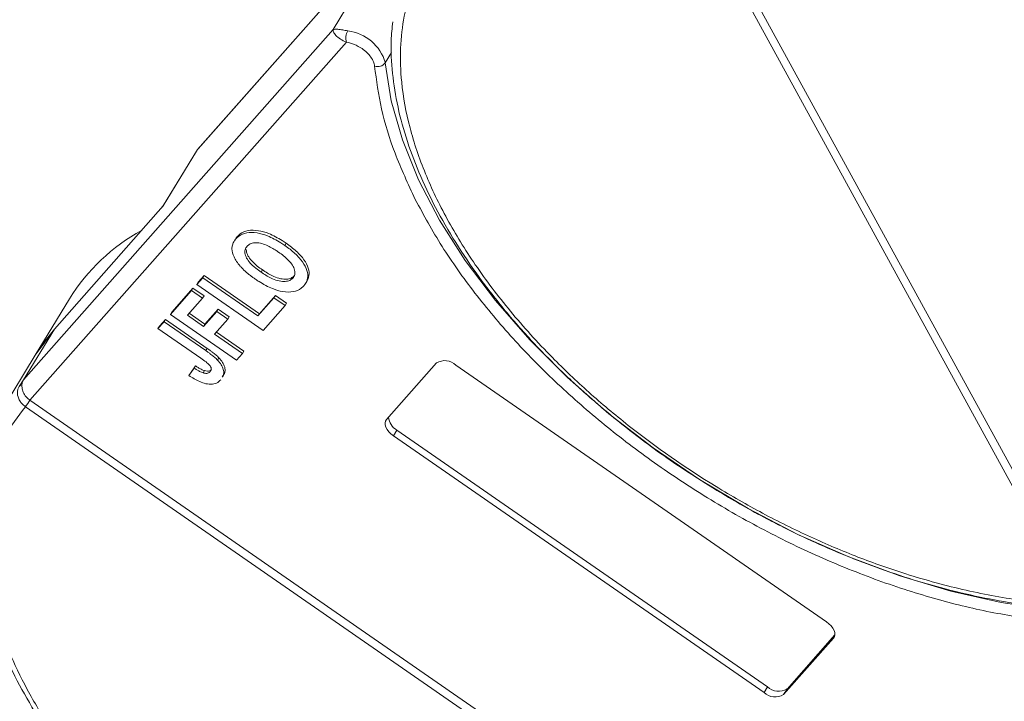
# Model space of a CAD drawing. Header units: millimetres. Extents: x -765 to 710, y 139 to 1172.
# Tile 46 of 76: x 13 to 67, y 1016 to 1053. Entities that reach past the tile are written whole.
import ezdxf

# ---------------------------------------------------------------- set-up
doc = ezdxf.new("R2010")
doc.units = ezdxf.units.MM

msp = doc.modelspace()

# ---------------------------------------------------------------- linework, layer by layer
at = {"color": 7, "linetype": 'Continuous', "lineweight": 15}
for p, q in [((22.67, 1046.073), (39.521, 1065.147)), ((39.552, 1065.189), (22.701, 1046.115)), ((48.534, 1062.452), (70.95, 1021.479)), ((70.567, 1021.27), (48.152, 1062.243)), ((31.729, 1055.372), (30.048, 1052.61)), ((30.048, 1052.61), (13.197, 1033.536)), ((13.545, 1032.423), (30.776, 1051.927)), ((32.893, 1050.802), (33.238, 1051.369)), ((22.608, 1045.989), (20.768, 1042.965)), ((20.803, 1043.004), (22.67, 1046.073)), ((22.608, 1045.989), (22.67, 1046.073)), ((22.67, 1046.073), (22.701, 1046.115)), ((14.878, 1036.298), (20.803, 1043.004)), ((24.643, 1041.051), (24.635, 1041.038)), ((24.71, 1041.161), (24.681, 1041.113)), ((24.836, 1041.342), (24.761, 1041.219)), ((27.498, 1040.973), (27.423, 1040.85)), ((26.13, 1039.4), (26.205, 1039.523)), ((22.631, 1038.723), (22.958, 1039.093)), ((22.706, 1038.846), (22.631, 1038.723)), ((22.706, 1038.846), (23.033, 1039.216)), ((23.033, 1039.216), (22.958, 1039.093)), ((22.958, 1039.093), (25.961, 1037.012)), ((23.033, 1039.216), (26.035, 1037.135)), ((27.935, 1039.201), (27.861, 1039.078)), ((28.621, 1038.916), (28.695, 1039.039)), ((21.193, 1037.096), (22.348, 1038.403)), ((21.267, 1037.218), (22.422, 1038.526)), ((22.422, 1038.526), (22.348, 1038.403)), ((22.348, 1038.403), (22.948, 1037.987)), ((22.422, 1038.526), (23.023, 1038.109)), ((26.234, 1036.225), (22.631, 1038.723)), ((15.704, 1037.955), (13.836, 1034.886)), ((22.948, 1037.987), (22.12, 1037.049)), ((23.023, 1038.109), (22.948, 1037.987)), ((25.961, 1037.012), (26.832, 1037.998)), ((26.035, 1037.135), (26.907, 1038.121)), ((26.907, 1038.121), (26.832, 1037.998)), ((26.832, 1037.998), (27.433, 1037.582)), ((26.907, 1038.121), (27.507, 1037.705)), ((22.998, 1036.441), (23.717, 1037.255)), ((23.073, 1036.563), (23.792, 1037.377)), ((23.792, 1037.377), (23.717, 1037.255)), ((23.717, 1037.255), (24.318, 1036.838)), ((23.792, 1037.377), (24.392, 1036.961)), ((27.433, 1037.582), (26.234, 1036.225)), ((27.433, 1037.582), (27.507, 1037.705)), ((20.517, 1036.331), (20.844, 1036.701)), ((20.592, 1036.454), (20.919, 1036.824)), ((20.919, 1036.824), (20.844, 1036.701)), ((20.844, 1036.701), (23.116, 1035.126)), ((20.919, 1036.824), (23.19, 1035.249)), ((21.267, 1037.218), (21.193, 1037.096)), ((24.796, 1034.598), (21.193, 1037.096)), ((22.12, 1037.049), (22.998, 1036.441)), ((22.216, 1037.157), (23.073, 1036.563)), ((24.318, 1036.838), (23.598, 1036.024)), ((24.392, 1036.961), (24.318, 1036.838)), ((26.035, 1037.135), (25.961, 1037.012)), ((13.197, 1033.536), (14.878, 1036.298)), ((13.836, 1034.886), (14.878, 1036.298)), ((20.592, 1036.454), (20.517, 1036.331)), ((22.849, 1034.714), (20.517, 1036.331)), ((23.073, 1036.563), (22.998, 1036.441)), ((23.598, 1036.024), (25.123, 1034.968)), ((23.694, 1036.133), (25.198, 1035.09)), ((23.19, 1035.249), (23.116, 1035.126)), ((25.123, 1034.968), (25.198, 1035.09)), ((13.836, 1034.886), (12.025, 1031.909)), ((23.838, 1034.732), (23.764, 1034.609)), ((25.123, 1034.968), (24.796, 1034.598)), ((22.484, 1034.172), (22.203, 1033.77)), ((22.278, 1033.893), (22.558, 1034.295)), ((22.558, 1034.295), (22.484, 1034.172)), ((23.051, 1034.034), (22.976, 1033.912)), ((32.955, 1031.375), (35.674, 1034.453)), ((36.735, 1034.338), (56.913, 1020.35)), ((12.988, 1033.231), (13.197, 1033.536)), ((22.278, 1033.893), (22.203, 1033.77)), ((24.032, 1033.678), (24.107, 1033.801)), ((13.546, 1032.422), (60.386, 999.95)), ((13.296, 1032.072), (13.294, 1032.074)), ((60.136, 999.6), (13.296, 1032.072)), ((33.522, 1030.798), (33.336, 1030.491)), ((33.522, 1030.798), (53.701, 1016.809)), ((53.514, 1016.502), (33.336, 1030.491)), ((54.761, 1016.694), (57.369, 1019.646)), ((57.348, 1019.554), (57.294, 1019.465)), ((57.294, 1019.465), (54.575, 1016.387)), ((53.701, 1016.809), (53.514, 1016.502)), ((54.761, 1016.694), (54.575, 1016.387))]:
    msp.add_line(p, q, dxfattribs=at)
at = {"color": 7, "linetype": 'Continuous', "lineweight": 15, "flags": 128}
for points in [[(69.082, 1021.011), (66.416, 1021.406), (63.682, 1022.022), (60.908, 1022.852), (58.124, 1023.887), (55.359, 1025.117), (52.642, 1026.527), (50.002, 1028.104), (47.467, 1029.831), (45.064, 1031.689), (42.818, 1033.659), (40.752, 1035.719), (38.889, 1037.849), (37.248, 1040.026), (35.847, 1042.226), (34.7, 1044.427), (33.82, 1046.606), (33.216, 1048.738), (32.893, 1050.802)], [(13.836, 1034.886), (14.298, 1035.577), (14.878, 1036.298)], [(33.336, 1030.491), (33.201, 1030.596), (33.086, 1030.711), (32.992, 1030.833), (32.926, 1030.957), (32.887, 1031.077), (32.88, 1031.19), (32.902, 1031.29), (32.955, 1031.375)], [(56.913, 1020.35), (57.047, 1020.245), (57.163, 1020.129), (57.256, 1020.007), (57.323, 1019.884), (57.362, 1019.763), (57.369, 1019.651), (57.347, 1019.55), (57.294, 1019.465)]]:
    msp.add_lwpolyline(points, dxfattribs=at)
at = {"color": 7, "linetype": 'Continuous', "lineweight": 15}
for centre, radius, start, end in [((31.538, 1052.149), 0.794, 150.2121, 196.251), ((30.555, 1050.127), 2.434, 16.0927, 83.058), ((32.477, 1051.112), 0.519, 251.1487, 323.3562), ((24.772, 1032.317), 10.678, 118.8028, 148.1304), ((36.129, 1033.7), 0.88, 46.5281, 121.1139), ((12.957, 1032.974), 0.258, 54.61, 83.1615), ((11.014, 1033.974), 2.969, 320.1892, 328.4863), ((11.06, 1033.934), 2.91, 320.2234, 328.6895), ((33.959, 1031.58), 0.896, 185.0002, 240.8046), ((54.12, 1017.141), 0.88, 226.5281, 301.1139), ((54.306, 1017.448), 0.88, 226.5281, 301.1139)]:
    msp.add_arc(centre, radius, start, end, dxfattribs=at)
for points, knots in [([(70.567, 1021.27), (69.604, 1021.33), (67.647, 1021.451), (64.5, 1022.03), (61.468, 1022.85), (58.624, 1023.852), (56.016, 1024.957), (53.425, 1026.242), (50.038, 1028.182), (46.841, 1030.412), (43.948, 1032.844), (41.771, 1034.918), (39.667, 1037.242), (37.755, 1039.775), (36.209, 1042.288), (35.009, 1044.793), (34.164, 1047.301), (33.746, 1049.586), (33.68, 1051.612), (33.884, 1053.377), (34.352, 1055.036), (35.334, 1057.074), (36.826, 1058.799), (38.766, 1060.15), (40.571, 1061.046), (42.772, 1061.746), (45.357, 1062.193), (47.229, 1062.226), (48.152, 1062.243)], [0, 0, 0, 0, 0.038862, 0.078912, 0.1200677, 0.1522272, 0.1843815, 0.2172151, 0.2500433, 0.3156185, 0.347778, 0.3799323, 0.4210926, 0.4611415, 0.5, 0.5388632, 0.578912, 0.6200677, 0.6522272, 0.6843815, 0.7172151, 0.7500433, 0.8156185, 0.847778, 0.8799323, 0.9210926, 0.9611404, 1, 1, 1, 1]), ([(33.301, 1053.027), (33.264, 1052.69), (33.164, 1051.787), (33.255, 1050.234), (33.545, 1048.396), (34.064, 1046.513), (34.791, 1044.606), (35.721, 1042.689), (36.842, 1040.778), (38.141, 1038.891), (39.602, 1037.046), (41.202, 1035.264), (42.903, 1033.576), (44.644, 1032.024), (46.245, 1030.729), (47.729, 1029.624), (49.23, 1028.577), (50.333, 1027.887), (50.943, 1027.506)], [0, 0, 0, 0, 0.04157, 0.111425, 0.181343, 0.251234, 0.321027, 0.390661, 0.460062, 0.529153, 0.597797, 0.665722, 0.732344, 0.796145, 0.855223, 0.897404, 0.943271, 1, 1, 1, 1]), ([(30.048, 1052.61), (30.119, 1052.627), (30.228, 1052.653), (30.541, 1052.596), (30.753, 1052.56), (30.849, 1052.544)], [0, 0, 0, 0, 0.4984129, 0.772928, 1, 1, 1, 1]), ([(30.776, 1051.927), (30.661, 1051.979), (30.418, 1052.089), (30.182, 1052.298), (30.047, 1052.487), (30.048, 1052.569), (30.048, 1052.61)], [0, 0, 0, 0, 0.23435, 0.498195, 0.748869, 1, 1, 1, 1]), ([(32.309, 1050.621), (32.294, 1050.699), (32.265, 1050.858), (32.115, 1051.115), (31.902, 1051.364), (31.717, 1051.505), (31.626, 1051.574)], [0, 0, 0, 0, 0.2455128, 0.5, 0.7544872, 1, 1, 1, 1]), ([(34.526, 1043.359), (34.134, 1044.202), (33.36, 1045.869), (32.618, 1048.31), (32.412, 1049.851), (32.309, 1050.621)], [0, 0, 0, 0, 0.3386059, 0.6692921, 1, 1, 1, 1]), ([(69.03, 1020.391), (68.034, 1020.524), (66.042, 1020.791), (62.916, 1021.549), (59.723, 1022.568), (56.496, 1023.869), (53.314, 1025.418), (50.252, 1027.177), (47.346, 1029.113), (44.626, 1031.203), (42.101, 1033.431), (39.788, 1035.791), (37.723, 1038.256), (35.915, 1040.799), (34.989, 1042.506), (34.526, 1043.359)], [0, 0, 0, 0, 0.07578, 0.151564, 0.229159, 0.30729, 0.385421, 0.463015, 0.538792, 0.614579, 0.690356, 0.766144, 0.843738, 0.921869, 1, 1, 1, 1]), ([(24.761, 1041.219), (24.81, 1041.268), (24.957, 1041.417), (25.32, 1041.572), (25.881, 1041.566), (26.536, 1041.377), (27.05, 1041.102), (27.351, 1040.899), (27.423, 1040.85)], [0, 0, 0, 0, 0.101398, 0.306996, 0.506144, 0.685262, 0.924557, 1, 1, 1, 1]), ([(24.836, 1041.342), (24.885, 1041.391), (25.032, 1041.54), (25.395, 1041.694), (25.956, 1041.689), (26.611, 1041.5), (27.125, 1041.225), (27.426, 1041.022), (27.498, 1040.973)], [0, 0, 0, 0, 0.101398, 0.306996, 0.506144, 0.685262, 0.924557, 1, 1, 1, 1]), ([(24.545, 1040.716), (24.548, 1040.752), (24.554, 1040.825), (24.582, 1040.92), (24.616, 1041.005), (24.657, 1041.081), (24.705, 1041.153), (24.743, 1041.197), (24.761, 1041.219)], [0, 0, 0, 0, 0.185429, 0.37219, 0.527708, 0.683877, 0.841678, 1, 1, 1, 1]), ([(24.71, 1041.161), (24.718, 1041.175), (24.738, 1041.214), (24.78, 1041.275), (24.817, 1041.32), (24.836, 1041.342)], [0, 0, 0, 0, 0.214634, 0.60667, 1, 1, 1, 1]), ([(25.366, 1040.808), (25.418, 1040.855), (25.522, 1040.951), (25.774, 1041.014), (26.087, 1040.99), (26.501, 1040.851), (26.831, 1040.661), (27.039, 1040.519), (27.079, 1040.492)], [0, 0, 0, 0, 0.160292, 0.321922, 0.490761, 0.657569, 0.933883, 1, 1, 1, 1]), ([(24.987, 1039.734), (24.921, 1039.817), (24.789, 1039.983), (24.615, 1040.3), (24.541, 1040.551), (24.544, 1040.698), (24.545, 1040.716)], [0, 0, 0, 0, 0.250896, 0.502166, 0.940512, 1, 1, 1, 1]), ([(26.13, 1039.4), (26.035, 1039.468), (25.796, 1039.64), (25.491, 1039.925), (25.289, 1040.241), (25.227, 1040.507), (25.276, 1040.692), (25.343, 1040.778), (25.366, 1040.808)], [0, 0, 0, 0, 0.158617, 0.400864, 0.573059, 0.745486, 0.912985, 1, 1, 1, 1]), ([(26.205, 1039.523), (26.11, 1039.591), (25.87, 1039.763), (25.568, 1040.047), (25.358, 1040.366), (25.334, 1040.538), (25.322, 1040.625)], [0, 0, 0, 0, 0.21277, 0.537722, 0.768706, 1, 1, 1, 1]), ([(27.079, 1040.492), (27.173, 1040.424), (27.44, 1040.232), (27.769, 1039.917), (27.954, 1039.574), (27.991, 1039.314), (27.927, 1039.16), (27.871, 1039.091), (27.861, 1039.078)], [0, 0, 0, 0, 0.15859, 0.447239, 0.620381, 0.793575, 0.961295, 1, 1, 1, 1]), ([(27.423, 1040.85), (27.518, 1040.782), (27.804, 1040.577), (28.217, 1040.203), (28.561, 1039.721), (28.702, 1039.267), (28.648, 1038.909), (28.518, 1038.737), (28.462, 1038.663)], [0, 0, 0, 0, 0.101888, 0.307343, 0.492963, 0.678647, 0.860791, 1, 1, 1, 1]), ([(27.498, 1040.973), (27.593, 1040.905), (27.879, 1040.7), (28.293, 1040.325), (28.633, 1039.846), (28.784, 1039.394), (28.721, 1039.155), (28.69, 1039.041)], [0, 0, 0, 0, 0.119825, 0.361448, 0.579744, 0.798116, 1, 1, 1, 1]), ([(25.827, 1039.013), (25.779, 1039.047), (25.683, 1039.114), (25.539, 1039.223), (25.394, 1039.339), (25.249, 1039.465), (25.111, 1039.596), (25.028, 1039.688), (24.987, 1039.734)], [0, 0, 0, 0, 0.15395, 0.308181, 0.478699, 0.649961, 0.824203, 1, 1, 1, 1]), ([(27.861, 1039.078), (27.808, 1039.031), (27.703, 1038.936), (27.443, 1038.88), (27.117, 1038.906), (26.677, 1039.057), (26.347, 1039.252), (26.151, 1039.386), (26.13, 1039.4)], [0, 0, 0, 0, 0.15971, 0.320429, 0.491074, 0.67705, 0.96629, 1, 1, 1, 1]), ([(27.935, 1039.201), (27.883, 1039.154), (27.778, 1039.059), (27.518, 1039.003), (27.191, 1039.029), (26.751, 1039.179), (26.422, 1039.375), (26.225, 1039.509), (26.205, 1039.523)], [0, 0, 0, 0, 0.15971, 0.320429, 0.491074, 0.67705, 0.96629, 1, 1, 1, 1]), ([(28.462, 1038.663), (28.413, 1038.614), (28.266, 1038.465), (27.905, 1038.306), (27.341, 1038.311), (26.685, 1038.502), (26.183, 1038.772), (25.891, 1038.97), (25.827, 1039.013)], [0, 0, 0, 0, 0.102171, 0.30922, 0.51365, 0.692275, 0.932413, 1, 1, 1, 1]), ([(23.116, 1035.126), (23.164, 1035.093), (23.259, 1035.025), (23.386, 1034.932), (23.495, 1034.848), (23.588, 1034.771), (23.68, 1034.693), (23.736, 1034.637), (23.764, 1034.609)], [0, 0, 0, 0, 0.20827, 0.416707, 0.561481, 0.706573, 0.852825, 1, 1, 1, 1]), ([(23.19, 1035.249), (23.238, 1035.215), (23.334, 1035.148), (23.46, 1035.055), (23.57, 1034.97), (23.663, 1034.894), (23.755, 1034.815), (23.81, 1034.76), (23.838, 1034.732)], [0, 0, 0, 0, 0.20827, 0.416707, 0.561481, 0.706573, 0.852825, 1, 1, 1, 1]), ([(22.849, 1034.714), (22.945, 1034.646), (23.109, 1034.529), (23.294, 1034.371), (23.392, 1034.247), (23.422, 1034.153), (23.412, 1034.056), (23.374, 1034.004), (23.35, 1033.972)], [0, 0, 0, 0, 0.292027, 0.504854, 0.613905, 0.723685, 0.829816, 1, 1, 1, 1]), ([(23.764, 1034.609), (23.835, 1034.526), (23.978, 1034.36), (24.09, 1034.093), (24.118, 1033.853), (24.043, 1033.74), (24.011, 1033.691)], [0, 0, 0, 0, 0.2516566, 0.5040366, 0.7864531, 1, 1, 1, 1]), ([(23.838, 1034.732), (23.91, 1034.649), (24.053, 1034.483), (24.165, 1034.216), (24.192, 1033.976), (24.117, 1033.863), (24.085, 1033.814)], [0, 0, 0, 0, 0.251657, 0.504037, 0.786453, 1, 1, 1, 1]), ([(22.976, 1033.912), (22.943, 1033.923), (22.876, 1033.946), (22.785, 1033.992), (22.702, 1034.037), (22.628, 1034.08), (22.556, 1034.125), (22.508, 1034.157), (22.484, 1034.172)], [0, 0, 0, 0, 0.193806, 0.393127, 0.544069, 0.695412, 0.847613, 1, 1, 1, 1]), ([(22.558, 1034.295), (22.583, 1034.279), (22.632, 1034.247), (22.709, 1034.199), (22.789, 1034.153), (22.874, 1034.107), (22.961, 1034.065), (23.021, 1034.045), (23.051, 1034.034)], [0, 0, 0, 0, 0.155996, 0.312125, 0.480895, 0.650212, 0.823248, 1, 1, 1, 1]), ([(23.051, 1034.034), (23.104, 1034.023), (23.205, 1034), (23.327, 1034.021), (23.391, 1034.06), (23.418, 1034.089), (23.424, 1034.095)], [0, 0, 0, 0, 0.3303982, 0.6247668, 0.9173609, 1, 1, 1, 1]), ([(23.929, 1033.532), (23.88, 1033.483), (23.767, 1033.373), (23.497, 1033.279), (23.141, 1033.304), (22.689, 1033.46), (22.394, 1033.648), (22.203, 1033.77)], [0, 0, 0, 0, 0.155292, 0.353145, 0.543243, 0.704067, 1, 1, 1, 1]), ([(23.35, 1033.972), (23.335, 1033.957), (23.304, 1033.926), (23.243, 1033.9), (23.179, 1033.886), (23.115, 1033.886), (23.047, 1033.894), (23, 1033.906), (22.976, 1033.912)], [0, 0, 0, 0, 0.202387, 0.410907, 0.557829, 0.709472, 0.853224, 1, 1, 1, 1]), ([(13.294, 1032.074), (13.231, 1032.123), (13.118, 1032.214), (12.98, 1032.399), (12.894, 1032.587), (12.861, 1032.778), (12.868, 1032.944), (12.91, 1033.097), (12.963, 1033.189), (12.988, 1033.231)], [0, 0, 0, 0, 0.172016, 0.3127556, 0.4995985, 0.630391, 0.7580256, 0.8892284, 1, 1, 1, 1]), ([(13.106, 1033.185), (13.117, 1033.096), (13.138, 1032.918), (13.282, 1032.66), (13.434, 1032.502), (13.529, 1032.434), (13.545, 1032.423)], [0, 0, 0, 0, 0.313335, 0.626691, 0.940048, 1, 1, 1, 1]), ([(13.545, 1032.423), (13.545, 1032.422), (13.545, 1032.422), (13.545, 1032.422), (13.546, 1032.422), (13.546, 1032.422)], [0, 0, 0, 0, 0.3846993, 0.6923496, 1, 1, 1, 1]), ([(60.136, 999.6), (59.647, 999.125), (58.653, 998.16), (56.71, 997.032), (54.603, 996.232), (52.418, 995.74), (50.247, 995.491), (47.924, 995.451), (44.653, 995.684), (41.209, 996.342), (37.721, 997.394), (34.878, 998.453), (31.844, 999.828), (28.711, 1001.539), (25.76, 1003.435), (22.974, 1005.516), (20.345, 1007.799), (18.109, 1010.078), (16.266, 1012.267), (14.777, 1014.322), (13.503, 1016.409), (12.122, 1019.2), (11.254, 1021.933), (10.921, 1024.507), (10.936, 1026.505), (11.306, 1028.509), (12.075, 1030.45), (12.893, 1031.537), (13.296, 1032.072)], [0, 0, 0, 0, 0.038862, 0.078912, 0.120068, 0.152227, 0.184382, 0.217215, 0.250043, 0.315618, 0.347778, 0.379932, 0.421093, 0.461142, 0.5, 0.538863, 0.578912, 0.620068, 0.652227, 0.684382, 0.717215, 0.750043, 0.815618, 0.847778, 0.879932, 0.921093, 0.96114, 1, 1, 1, 1]), ([(11.405, 1030.648), (11.247, 1030.288), (10.873, 1029.431), (10.554, 1027.946), (10.396, 1026.241), (10.474, 1024.456), (10.771, 1022.615), (11.288, 1020.733), (12.015, 1018.826), (12.945, 1016.909), (14.066, 1014.998), (15.366, 1013.111), (16.827, 1011.266), (18.427, 1009.484), (20.127, 1007.796), (21.868, 1006.244), (23.47, 1004.949), (24.954, 1003.844), (26.455, 1002.797), (27.558, 1002.107), (28.168, 1001.726)], [0, 0, 0, 0, 0.0439737, 0.1045045, 0.1652134, 0.2260566, 0.2869551, 0.3478301, 0.4086191, 0.4692697, 0.5297172, 0.5898957, 0.6496838, 0.7088463, 0.7668735, 0.8224437, 0.8739002, 0.9106398, 0.9505895, 1, 1, 1, 1]), ([(50.943, 1027.506), (51.791, 1027.008), (52.98, 1026.311), (54.78, 1025.386), (56.324, 1024.65), (58.178, 1023.858), (60.127, 1023.125), (62.16, 1022.469), (64.237, 1021.915), (66.329, 1021.475), (68.405, 1021.177), (69.941, 1021.024), (70.756, 1021.019), (70.914, 1021.018)], [0, 0, 0, 0, 0.130517, 0.183018, 0.269988, 0.35985, 0.455797, 0.555409, 0.657717, 0.761961, 0.867622, 0.974343, 1, 1, 1, 1])]:
    msp.add_open_spline(points, degree=3, knots=knots, dxfattribs=at)
for points in [[(31.626, 1051.574), (31.487, 1051.659), (31.21, 1051.83), (30.92, 1051.895), (30.776, 1051.927)], [(13.197, 1033.536), (13.17, 1033.483), (13.116, 1033.376), (13.11, 1033.248), (13.106, 1033.185)]]:
    msp.add_open_spline(points, degree=3, dxfattribs=at)

doc.saveas('drawing.dxf')
